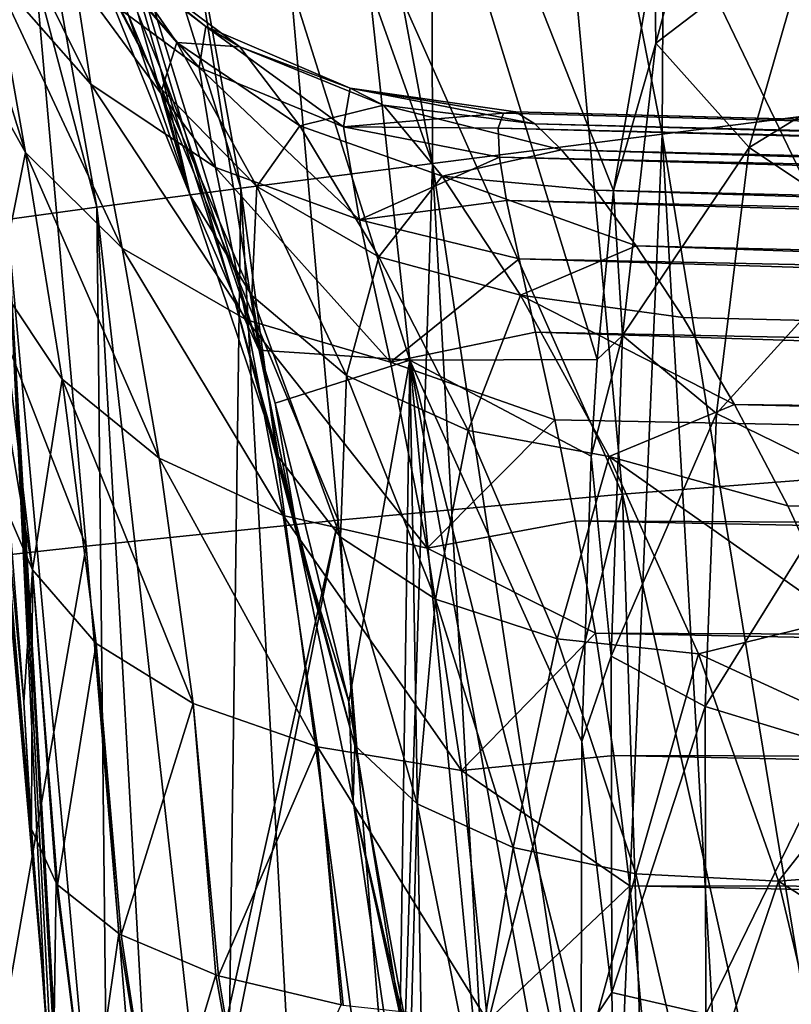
# Model space of a CAD drawing. Header units: metres. Extents: x -105 to 105, y -117 to 62.
# Tile 183 of 256: x -18.17 to -16.33, y -32.69 to -30.34. Entities that reach past the tile are written whole.
import ezdxf

# ---------------------------------------------------------------- set-up
doc = ezdxf.new("R2010")
doc.units = ezdxf.units.M
doc.layers.add('solid_509432_AD150_SW0001', color=7, linetype='CONTINUOUS')
doc.layers.add('solid_509432_AD150_SW0001_01', color=7, linetype='CONTINUOUS')

msp = doc.modelspace()

# ---------------------------------------------------------------- linework, layer by layer
at = {"layer": 'solid_509432_AD150_SW0001'}
for points in [[(-16.621334, -27.61972, 13.783049), (-16.019707, -27.471153, 13.879612), (-16.025429, -30.532866, 13.807937)], [(-17.19231, -27.76796, 13.557859), (-16.621334, -27.61972, 13.783049), (-16.638216, -30.610723, 13.578119)], [(-16.621334, -27.61972, 13.783049), (-16.025429, -30.532866, 13.807937), (-16.638216, -30.610723, 13.578119)], [(-17.704786, -27.901962, 13.214191), (-17.19231, -27.76796, 13.557859), (-17.186369, -30.680876, 13.218963)], [(-17.19231, -27.76796, 13.557859), (-16.638216, -30.610723, 13.578119), (-17.186369, -30.680876, 13.218963)], [(-18.136063, -28.015795, 12.767268), (-17.704786, -27.901962, 13.214191), (-17.186369, -30.680876, 13.218963)], [(-18.467031, -28.104414, 12.236887), (-18.136063, -28.015795, 12.767268), (-17.643429, -30.739935, 12.747801)], [(-18.136063, -28.015795, 12.767268), (-17.186369, -30.680876, 13.218963), (-17.643429, -30.739935, 12.747801)], [(-18.683033, -28.163891, 11.646545), (-18.467031, -28.104414, 12.236887), (-17.987339, -30.785053, 12.187376)], [(-18.467031, -28.104414, 12.236887), (-17.643429, -30.739935, 12.747801), (-17.987339, -30.785053, 12.187376)], [(-18.683033, -28.163891, 11.646545), (-17.987339, -30.785053, 12.187376), (-18.201498, -30.814051, 11.564736)], [(-17.599689, -31.125875, 2.201473), (-17.954344, -28.890713, 1.655211), (-18.301292, -28.85232, 3.581482)], [(-17.777081, -30.604582, 2.754559), (-17.599689, -31.125875, 2.201473), (-18.301292, -28.85232, 3.581482)], [(-17.835268, -30.454317, 2.950889), (-17.777081, -30.604582, 2.754559), (-18.301292, -28.85232, 3.581482)], [(-17.889435, -30.321896, 3.141984), (-17.835268, -30.454317, 2.950889), (-18.301292, -28.85232, 3.581482)], [(-17.240217, -31.149523, 0.510231), (-17.485067, -28.895563, -0.180909), (-17.954344, -28.890713, 1.655211)], [(-17.599689, -31.125875, 2.201473), (-17.240217, -31.149523, 0.510231), (-17.954344, -28.890713, 1.655211)], [(-16.754539, -30.745455, -1.359432), (-16.656595, -30.175037, -1.874401), (-17.485067, -28.895563, -0.180909)], [(-16.793171, -31.147913, -1.081527), (-16.754539, -30.745455, -1.359432), (-17.485067, -28.895563, -0.180909)], [(-17.240217, -31.149523, 0.510231), (-16.793171, -31.147913, -1.081527), (-17.485067, -28.895563, -0.180909)], [(-16.92165, -29.429037, -7.747616), (-16.176563, -29.311398, -8.693656), (-15.967173, -31.410053, -8.659699)], [(-17.587408, -29.551229, -6.764942), (-16.92165, -29.429037, -7.747616), (-16.732695, -31.4695, -7.677286)], [(-16.92165, -29.429037, -7.747616), (-15.967173, -31.410053, -8.659699), (-16.732695, -31.4695, -7.677286)], [(-18.182938, -29.673635, -5.746673), (-17.587408, -29.551229, -6.764942), (-17.411148, -31.531553, -6.656131)], [(-17.587408, -29.551229, -6.764942), (-16.732695, -31.4695, -7.677286), (-17.411148, -31.531553, -6.656131)], [(-18.715265, -29.791313, -4.691894), (-18.182938, -29.673635, -5.746673), (-18.013056, -31.593512, -5.597147)], [(-18.182938, -29.673635, -5.746673), (-17.411148, -31.531553, -6.656131), (-18.013056, -31.593512, -5.597147)], [(-18.715265, -29.791313, -4.691894), (-18.013056, -31.593512, -5.597147), (-18.546515, -31.652351, -4.498769)], [(-16.495241, -29.803904, -2.432333), (-16.656595, -30.175037, -1.874401), (-16.653248, -30.393858, -1.782171)], [(-16.495241, -29.803904, -2.432333), (-16.653248, -30.393858, -1.782171), (-16.276218, -30.10597, -2.622475)], [(-18.385088, -29.920969, 8.229958), (-18.157892, -30.654865, 8.787682), (-18.233364, -30.229229, 8.080415)], [(-18.385088, -29.920969, 8.229958), (-18.309299, -30.382875, 8.996264), (-18.157892, -30.654865, 8.787682)], [(-18.273193, -29.946764, 7.281067), (-18.00168, -30.491192, 7.94587), (-18.041063, -30.231985, 7.209209)], [(-18.273193, -29.946764, 7.281067), (-18.233364, -30.229229, 8.080415), (-18.00168, -30.491192, 7.94587)], [(-17.764883, -30.75618, 3.170203), (-17.889435, -30.321896, 3.141984), (-17.99954, -30.072636, 3.560893)], [(-17.764883, -30.75618, 3.170203), (-17.99954, -30.072636, 3.560893), (-17.98028, -30.222265, 3.833574)], [(-16.653248, -30.393858, -1.782171), (-16.430845, -30.642504, -2.035337), (-16.276218, -30.10597, -2.622475)], [(-16.276218, -30.10597, -2.622475), (-16.430845, -30.642504, -2.035337), (-15.969849, -30.361092, -2.75068)], [(-18.024891, -30.125923, 6.424275), (-18.041063, -30.231985, 7.209209), (-17.743299, -30.451967, 7.151408)], [(-18.025206, -30.127052, 4.755048), (-17.942093, -30.181988, 5.635296), (-17.796574, -30.392349, 4.888448)], [(-17.831991, -30.50416, 4.030967), (-18.025206, -30.127052, 4.755048), (-17.796574, -30.392349, 4.888448)], [(-17.98028, -30.222265, 3.833574), (-18.025206, -30.127052, 4.755048), (-17.831991, -30.50416, 4.030967)], [(-18.024891, -30.125923, 6.424275), (-17.743299, -30.451967, 7.151408), (-17.727356, -30.353701, 6.427683)], [(-17.942093, -30.181988, 5.635296), (-18.024891, -30.125923, 6.424275), (-17.727356, -30.353701, 6.427683)], [(-7.257183, -30.303453, 17.200001), (-19.164967, -30.170353, 17.200001), (-19.004164, -33.471653, 17.200001)], [(-16.653248, -30.393858, -1.782171), (-16.656595, -30.175037, -1.874401), (-16.754539, -30.745455, -1.359432)], [(19.164278, -30.178543, 17.200001), (0, -31.197607, 17.200001), (-19.004164, -33.471653, 17.200001)], [(19.004164, -33.471672, 17.200001), (19.164278, -30.178543, 17.200001), (-19.004164, -33.471653, 17.200001)], [(-17.942093, -30.181988, 5.635296), (-17.727356, -30.353701, 6.427683), (-17.646126, -30.402277, 5.701149)], [(-17.796574, -30.392349, 4.888448), (-17.942093, -30.181988, 5.635296), (-17.646126, -30.402277, 5.701149)], [(-17.764883, -30.75618, 3.170203), (-17.98028, -30.222265, 3.833574), (-17.831991, -30.50416, 4.030967)], [(-18.233364, -30.229229, 8.080415), (-17.926685, -30.883101, 8.600992), (-18.00168, -30.491192, 7.94587)], [(-18.233364, -30.229229, 8.080415), (-18.157892, -30.654865, 8.787682), (-17.926685, -30.883101, 8.600992)], [(-18.041063, -30.231985, 7.209209), (-17.704504, -30.690502, 7.834701), (-17.743299, -30.451967, 7.151408)], [(-18.041063, -30.231985, 7.209209), (-18.00168, -30.491192, 7.94587), (-17.704504, -30.690502, 7.834701)], [(-3.65422, -30.97345, 17.200001), (-7.257183, -30.303453, 17.200001), (-19.004164, -33.471653, 17.200001)], [(-17.764883, -30.75618, 3.170203), (-17.835268, -30.454317, 2.950889), (-17.889435, -30.321896, 3.141984)], [(-17.727356, -30.353701, 6.427683), (-17.743299, -30.451967, 7.151408), (-17.398485, -30.593008, 7.111377)], [(-17.727356, -30.353701, 6.427683), (-17.398485, -30.593008, 7.111377), (-17.382778, -30.500725, 6.436621)], [(-17.646126, -30.402277, 5.701149), (-17.727356, -30.353701, 6.427683), (-17.382778, -30.500725, 6.436621)], [(-16.430845, -30.642504, -2.035337), (-16.119881, -30.849819, -2.224316), (-15.969849, -30.361092, -2.75068)], [(-18.309299, -30.382875, 8.996264), (-18.221342, -30.968657, 9.638436), (-18.157892, -30.654865, 8.787682)], [(-17.831991, -30.50416, 4.030967), (-17.796574, -30.392349, 4.888448), (-17.605202, -30.735905, 4.21892)], [(-17.796574, -30.392349, 4.888448), (-17.646126, -30.402277, 5.701149), (-17.503094, -30.591051, 5.010439)], [(-17.605202, -30.735905, 4.21892), (-17.796574, -30.392349, 4.888448), (-17.503094, -30.591051, 5.010439)], [(-17.646126, -30.402277, 5.701149), (-17.382778, -30.500725, 6.436621), (-17.303318, -30.541742, 5.760443)], [(-17.503094, -30.591051, 5.010439), (-17.646126, -30.402277, 5.701149), (-17.303318, -30.541742, 5.760443)], [(-16.653248, -30.393858, -1.782171), (-16.754539, -30.745455, -1.359432), (-16.732628, -31.090975, -1.269233)], [(-16.653248, -30.393858, -1.782171), (-16.732628, -31.090975, -1.269233), (-16.430845, -30.642504, -2.035337)], [(-17.662809, -30.991062, 2.467735), (-17.777081, -30.604582, 2.754559), (-17.835268, -30.454317, 2.950889)], [(-17.662809, -30.991062, 2.467735), (-17.835268, -30.454317, 2.950889), (-17.764883, -30.75618, 3.170203)], [(-17.743299, -30.451967, 7.151408), (-17.360374, -30.814762, 7.753908), (-17.398485, -30.593008, 7.111377)], [(-17.743299, -30.451967, 7.151408), (-17.704504, -30.690502, 7.834701), (-17.360374, -30.814762, 7.753908)], [(-18.00168, -30.491192, 7.94587), (-17.630112, -31.053337, 8.447832), (-17.704504, -30.690502, 7.834701)], [(-18.00168, -30.491192, 7.94587), (-17.926685, -30.883101, 8.600992), (-17.630112, -31.053337, 8.447832)], [(-17.617167, -30.995565, 3.417779), (-17.831991, -30.50416, 4.030967), (-17.605202, -30.735905, 4.21892)], [(-17.764883, -30.75618, 3.170203), (-17.831991, -30.50416, 4.030967), (-17.617167, -30.995565, 3.417779)], [(-17.382778, -30.500725, 6.436621), (-17.398485, -30.593008, 7.111377), (-17.016933, -30.560688, 6.508129)], [(-17.382778, -30.500725, 6.436621), (-17.016933, -30.560688, 6.508129), (-16.987886, -30.557329, 6.177671)], [(-17.382778, -30.500725, 6.436621), (-16.987886, -30.557329, 6.177671), (-16.94187, -30.586243, 5.847337)], [(-17.303318, -30.541742, 5.760443), (-17.382778, -30.500725, 6.436621), (-16.94187, -30.586243, 5.847337)], [(-17.503094, -30.591051, 5.010439), (-17.303318, -30.541742, 5.760443), (-17.163105, -30.710667, 5.113546)], [(-17.303318, -30.541742, 5.760443), (-16.94187, -30.586243, 5.847337), (-16.878363, -30.648159, 5.517468)], [(-17.163105, -30.710667, 5.113546), (-17.303318, -30.541742, 5.760443), (-16.878363, -30.648159, 5.517468)], [(-16.638216, -30.610723, 13.578119), (-16.025429, -30.532866, 13.807937), (-16.166981, -33.486759, 13.709643)], [(-17.398485, -30.593008, 7.111377), (-17.029522, -30.596388, 6.838411), (-17.016933, -30.560688, 6.508129)], [(-17.605202, -30.735905, 4.21892), (-17.503094, -30.591051, 5.010439), (-17.313999, -30.903053, 4.38562)], [(-17.313999, -30.903053, 4.38562), (-17.503094, -30.591051, 5.010439), (-17.163105, -30.710667, 5.113546)], [(-17.398485, -30.593008, 7.111377), (-17.026514, -30.665316, 7.168211), (-17.029522, -30.596388, 6.838411)], [(-17.398485, -30.593008, 7.111377), (-17.360374, -30.814762, 7.753908), (-17.026514, -30.665316, 7.168211)], [(-17.662809, -30.991062, 2.467735), (-17.599689, -31.125875, 2.201473), (-17.777081, -30.604582, 2.754559)], [(-17.186369, -30.680876, 13.218963), (-16.638216, -30.610723, 13.578119), (-16.762476, -33.487179, 13.404829)], [(-16.638216, -30.610723, 13.578119), (-16.473251, -33.486965, 13.573887), (-16.762476, -33.487179, 13.404829)], [(-16.638216, -30.610723, 13.578119), (-16.166981, -33.486759, 13.709643), (-16.473251, -33.486965, 13.573887)], [(-16.732628, -31.090975, -1.269233), (-16.508913, -31.277266, -1.570295), (-16.430845, -30.642504, -2.035337)], [(-16.430845, -30.642504, -2.035337), (-16.508913, -31.277266, -1.570295), (-16.119881, -30.849819, -2.224316)], [(-18.221342, -30.968657, 9.638436), (-18.069986, -31.195469, 9.381418), (-18.157892, -30.654865, 8.787682)], [(-18.157892, -30.654865, 8.787682), (-17.838844, -31.383348, 9.15408), (-17.926685, -30.883101, 8.600992)], [(-18.157892, -30.654865, 8.787682), (-18.069986, -31.195469, 9.381418), (-17.838844, -31.383348, 9.15408)], [(-17.360374, -30.814762, 7.753908), (-17.009354, -30.768869, 7.496084), (-17.026514, -30.665316, 7.168211)], [(-17.163105, -30.710667, 5.113546), (-16.878363, -30.648159, 5.517468), (-16.797504, -30.744621, 5.188634)], [(-17.704504, -30.690502, 7.834701), (-17.28668, -31.154984, 8.337791), (-17.360374, -30.814762, 7.753908)], [(-17.704504, -30.690502, 7.834701), (-17.630112, -31.053337, 8.447832), (-17.28668, -31.154984, 8.337791)], [(-17.643429, -30.739935, 12.747801), (-17.186369, -30.680876, 13.218963), (-17.27562, -33.487617, 12.97563)], [(-17.186369, -30.680876, 13.218963), (-17.031048, -33.487396, 13.204578), (-17.27562, -33.487617, 12.97563)], [(-17.186369, -30.680876, 13.218963), (-16.762476, -33.487179, 13.404829), (-17.031048, -33.487396, 13.204578)], [(-17.313999, -30.903053, 4.38562), (-17.163105, -30.710667, 5.113546), (-16.976583, -30.995052, 4.520761)], [(-17.163105, -30.710667, 5.113546), (-16.797504, -30.744621, 5.188634), (-16.700018, -30.877459, 4.863059)], [(-16.976583, -30.995052, 4.520761), (-17.163105, -30.710667, 5.113546), (-16.700018, -30.877459, 4.863059)], [(-17.987339, -30.785053, 12.187376), (-17.643429, -30.739935, 12.747801), (-17.680883, -33.488056, 12.443403)], [(-17.643429, -30.739935, 12.747801), (-17.49313, -33.487839, 12.720851), (-17.680883, -33.488056, 12.443403)], [(-17.643429, -30.739935, 12.747801), (-17.27562, -33.487617, 12.97563), (-17.49313, -33.487839, 12.720851)], [(-17.617167, -30.995565, 3.417779), (-17.605202, -30.735905, 4.21892), (-17.391195, -31.186621, 3.647804)], [(-17.391195, -31.186621, 3.647804), (-17.605202, -30.735905, 4.21892), (-17.313999, -30.903053, 4.38562)], [(-17.554148, -31.381191, 2.639346), (-17.764883, -30.75618, 3.170203), (-17.617167, -30.995565, 3.417779)], [(-17.662809, -30.991062, 2.467735), (-17.764883, -30.75618, 3.170203), (-17.554148, -31.381191, 2.639346)], [(-16.732628, -31.090975, -1.269233), (-16.754539, -30.745455, -1.359432), (-16.793171, -31.147913, -1.081527)], [(-18.201498, -30.814051, 11.564736), (-17.987339, -30.785053, 12.187376), (-17.95805, -33.488468, 11.834855)], [(-17.987339, -30.785053, 12.187376), (-17.836517, -33.488266, 12.146785), (-17.95805, -33.488468, 11.834855)], [(-17.987339, -30.785053, 12.187376), (-17.680883, -33.488056, 12.443403), (-17.836517, -33.488266, 12.146785)], [(-17.360374, -30.814762, 7.753908), (-16.97974, -30.907902, 7.818027), (-17.009354, -30.768869, 7.496084)], [(-18.110685, -32.685268, 11.179044), (-18.276064, -30.821823, 10.901504), (-18.201498, -30.814051, 11.564736)], [(-18.110685, -32.685268, 11.179044), (-18.251514, -31.024527, 10.896065), (-18.276064, -30.821823, 10.901504)], [(-18.201498, -30.814051, 11.564736), (-17.95805, -33.488468, 11.834855), (-18.044119, -33.488659, 11.511163)], [(-18.071638, -33.097397, 11.38867), (-18.201498, -30.814051, 11.564736), (-18.044119, -33.488659, 11.511163)], [(-18.093937, -32.857956, 11.277371), (-18.110685, -32.685268, 11.179044), (-18.201498, -30.814051, 11.564736)], [(-18.071638, -33.097397, 11.38867), (-18.093937, -32.857956, 11.277371), (-18.201498, -30.814051, 11.564736)], [(-17.360374, -30.814762, 7.753908), (-17.28668, -31.154984, 8.337791), (-16.97974, -30.907902, 7.818027)], [(-16.508913, -31.277266, -1.570295), (-16.196192, -31.429403, -1.803653), (-16.119881, -30.849819, -2.224316)], [(-16.976583, -30.995052, 4.520761), (-16.700018, -30.877459, 4.863059), (-16.588089, -31.047882, 4.545027)], [(-17.926685, -30.883101, 8.600992), (-17.542349, -31.520569, 8.970603), (-17.630112, -31.053337, 8.447832)], [(-17.926685, -30.883101, 8.600992), (-17.838844, -31.383348, 9.15408), (-17.542349, -31.520569, 8.970603)], [(-17.391195, -31.186621, 3.647804), (-17.313999, -30.903053, 4.38562), (-17.10099, -31.317474, 3.845813)], [(-17.10099, -31.317474, 3.845813), (-17.313999, -30.903053, 4.38562), (-16.976583, -30.995052, 4.520761)], [(-17.28668, -31.154984, 8.337791), (-16.940268, -31.082697, 8.129673), (-16.97974, -30.907902, 7.818027)], [(0, -31.197607, 17.200001), (-3.65422, -30.97345, 17.200001), (-19.004164, -33.471653, 17.200001)], [(-18.221342, -30.968657, 9.638436), (-18.248161, -31.015938, 10.074303), (-18.140429, -31.650133, 10.145391)], [(-18.221342, -30.968657, 9.638436), (-18.140429, -31.650133, 10.145391), (-18.069986, -31.195469, 9.381418)], [(-17.505684, -31.578224, 2.079499), (-17.599689, -31.125875, 2.201473), (-17.662809, -30.991062, 2.467735)], [(-17.505684, -31.578224, 2.079499), (-17.662809, -30.991062, 2.467735), (-17.554148, -31.381191, 2.639346)], [(-17.406027, -31.572128, 2.925744), (-17.617167, -30.995565, 3.417779), (-17.391195, -31.186621, 3.647804)], [(-17.554148, -31.381191, 2.639346), (-17.617167, -30.995565, 3.417779), (-17.406027, -31.572128, 2.925744)], [(-17.10099, -31.317474, 3.845813), (-16.976583, -30.995052, 4.520761), (-16.764683, -31.379826, 3.999496)], [(-16.976583, -30.995052, 4.520761), (-16.588089, -31.047882, 4.545027), (-16.465668, -31.255465, 4.240766)], [(-16.764683, -31.379826, 3.999496), (-16.976583, -30.995052, 4.520761), (-16.465668, -31.255465, 4.240766)], [(-18.140429, -31.650133, 10.145391), (-18.248161, -31.015938, 10.074303), (-18.196486, -31.521494, 10.47001)], [(-18.161676, -31.965223, 10.731992), (-18.251514, -31.024527, 10.896065), (-18.14361, -32.26226, 10.870915)], [(-18.110685, -32.685268, 11.179044), (-18.14361, -32.26226, 10.870915), (-18.251514, -31.024527, 10.896065)], [(-18.161676, -31.965223, 10.731992), (-18.196486, -31.521494, 10.47001), (-18.251514, -31.024527, 10.896065)], [(-17.630112, -31.053337, 8.447832), (-17.198999, -31.598587, 8.842447), (-17.28668, -31.154984, 8.337791)], [(-17.630112, -31.053337, 8.447832), (-17.542349, -31.520569, 8.970603), (-17.198999, -31.598587, 8.842447)], [(-17.28668, -31.154984, 8.337791), (-16.894312, -31.292112, 8.425421), (-16.940268, -31.082697, 8.129673)], [(-16.732628, -31.090975, -1.269233), (-16.793171, -31.147913, -1.081527), (-16.807858, -31.378971, -0.948608)], [(-16.732628, -31.090975, -1.269233), (-16.807858, -31.378971, -0.948608), (-16.759779, -31.856211, -0.911522)], [(-16.732628, -31.090975, -1.269233), (-16.759779, -31.856211, -0.911522), (-16.508913, -31.277266, -1.570295)], [(-17.56208, -31.252031, 2.091351), (-17.240217, -31.149523, 0.510231), (-17.599689, -31.125875, 2.201473)], [(-17.505684, -31.578224, 2.079499), (-17.56208, -31.252031, 2.091351), (-17.599689, -31.125875, 2.201473)], [(-17.56208, -31.252031, 2.091351), (-17.38578, -31.964981, 1.600171), (-17.240217, -31.149523, 0.510231)], [(-17.38578, -31.964981, 1.600171), (-17.263184, -32.712608, 1.275442), (-17.240217, -31.149523, 0.510231)], [(-17.28668, -31.154984, 8.337791), (-17.198999, -31.598587, 8.842447), (-16.894312, -31.292112, 8.425421)], [(-17.263184, -32.712608, 1.275442), (-17.200592, -33.46714, 1.106894), (-17.240217, -31.149523, 0.510231)], [(-16.807858, -31.378971, -0.948608), (-16.793171, -31.147913, -1.081527), (-17.240217, -31.149523, 0.510231)], [(-17.017084, -33.469433, 0.297416), (-16.820807, -33.474781, -0.44989), (-17.240217, -31.149523, 0.510231)], [(-16.831844, -32.766209, -0.488562), (-17.240217, -31.149523, 0.510231), (-16.820807, -33.474781, -0.44989)], [(-17.200592, -33.46714, 1.106894), (-17.017084, -33.469433, 0.297416), (-17.240217, -31.149523, 0.510231)], [(-16.829969, -32.059647, -0.65532), (-16.807858, -31.378971, -0.948608), (-17.240217, -31.149523, 0.510231)], [(-16.831844, -32.766209, -0.488562), (-16.829969, -32.059647, -0.65532), (-17.240217, -31.149523, 0.510231)], [(-18.140429, -31.650133, 10.145391), (-17.988884, -31.825342, 9.850881), (-18.069986, -31.195469, 9.381418)], [(-18.069986, -31.195469, 9.381418), (-17.757452, -31.969086, 9.59364), (-17.838844, -31.383348, 9.15408)], [(-18.069986, -31.195469, 9.381418), (-17.988884, -31.825342, 9.850881), (-17.757452, -31.969086, 9.59364)], [(-17.406027, -31.572128, 2.925744), (-17.391195, -31.186621, 3.647804), (-17.179451, -31.719505, 3.185404)], [(-17.179451, -31.719505, 3.185404), (-17.391195, -31.186621, 3.647804), (-17.10099, -31.317474, 3.845813)], [(-17.505684, -31.578224, 2.079499), (-17.38578, -31.964981, 1.600171), (-17.56208, -31.252031, 2.091351)], [(-16.764683, -31.379826, 3.999496), (-16.465668, -31.255465, 4.240766), (-16.338612, -31.497227, 3.957731)], [(-16.759779, -31.856211, -0.911522), (-16.535744, -31.975918, -1.244506), (-16.508913, -31.277266, -1.570295)], [(-16.508913, -31.277266, -1.570295), (-16.535744, -31.975918, -1.244506), (-16.196192, -31.429403, -1.803653)], [(-17.198999, -31.598587, 8.842447), (-16.845547, -31.533051, 8.699049), (-16.894312, -31.292112, 8.425421)], [(-17.179451, -31.719505, 3.185404), (-17.10099, -31.317474, 3.845813), (-16.888464, -31.814224, 3.401997)], [(-16.888464, -31.814224, 3.401997), (-17.10099, -31.317474, 3.845813), (-16.764683, -31.379826, 3.999496)], [(-17.838844, -31.383348, 9.15408), (-17.460575, -32.072399, 9.389728), (-17.542349, -31.520569, 8.970603)], [(-17.838844, -31.383348, 9.15408), (-17.757452, -31.969086, 9.59364), (-17.460575, -32.072399, 9.389728)], [(-17.371912, -32.069019, 2.243371), (-17.554148, -31.381191, 2.639346), (-17.406027, -31.572128, 2.925744)], [(-17.505684, -31.578224, 2.079499), (-17.554148, -31.381191, 2.639346), (-17.371912, -32.069019, 2.243371)], [(-16.888464, -31.814224, 3.401997), (-16.764683, -31.379826, 3.999496), (-16.551239, -31.85026, 3.562002)], [(-16.759779, -31.856211, -0.911522), (-16.807858, -31.378971, -0.948608), (-16.829969, -32.059647, -0.65532)], [(-16.764683, -31.379826, 3.999496), (-16.338612, -31.497227, 3.957731), (-16.213812, -31.767441, 3.703197)], [(-16.551239, -31.85026, 3.562002), (-16.764683, -31.379826, 3.999496), (-16.213812, -31.767441, 3.703197)], [(-16.732695, -31.4695, -7.677286), (-15.967173, -31.410053, -8.659699), (-16.2812, -33.5, -8.147221)], [(-16.535744, -31.975918, -1.244506), (-16.222616, -32.070972, -1.50588), (-16.196192, -31.429403, -1.803653)], [(-17.411148, -31.531553, -6.656131), (-16.732695, -31.4695, -7.677286), (-17.250189, -33.5, -6.753048)], [(-16.732695, -31.4695, -7.677286), (-16.666525, -33.499992, -7.628942), (-17.250189, -33.5, -6.753048)], [(-16.732695, -31.4695, -7.677286), (-16.2812, -33.5, -8.147221), (-16.666525, -33.499992, -7.628942)], [(-18.140429, -31.650133, 10.145391), (-18.196486, -31.521494, 10.47001), (-18.161676, -31.965223, 10.731992)], [(-18.013056, -31.593512, -5.597147), (-17.411148, -31.531553, -6.656131), (-17.851265, -33.5, -5.709489)], [(-17.411148, -31.531553, -6.656131), (-17.802956, -33.5, -5.799614), (-17.851265, -33.5, -5.709489)], [(-17.411148, -31.531553, -6.656131), (-17.250189, -33.5, -6.753048), (-17.802956, -33.5, -5.799614)], [(-17.542349, -31.520569, 8.970603), (-17.116781, -32.128853, 9.251868), (-17.198999, -31.598587, 8.842447)], [(-17.542349, -31.520569, 8.970603), (-17.460575, -32.072399, 9.389728), (-17.116781, -32.128853, 9.251868)], [(-17.198999, -31.598587, 8.842447), (-16.797583, -31.801233, 8.945385), (-16.845547, -31.533051, 8.699049)], [(-17.375536, -32.200985, 1.786125), (-17.38578, -31.964981, 1.600171), (-17.505684, -31.578224, 2.079499)], [(-17.375536, -32.200985, 1.786125), (-17.505684, -31.578224, 2.079499), (-17.371912, -32.069019, 2.243371)], [(-17.222549, -32.208229, 2.557587), (-17.406027, -31.572128, 2.925744), (-17.179451, -31.719505, 3.185404)], [(-17.371912, -32.069019, 2.243371), (-17.406027, -31.572128, 2.925744), (-17.222549, -32.208229, 2.557587)], [(-18.546515, -31.652351, -4.498769), (-18.013056, -31.593512, -5.597147), (-18.344845, -33.5, -4.712969)], [(-18.013056, -31.593512, -5.597147), (-17.851265, -33.5, -5.709489), (-18.344845, -33.5, -4.712969)], [(-17.198999, -31.598587, 8.842447), (-17.116781, -32.128853, 9.251868), (-16.797583, -31.801233, 8.945385)], [(-18.143074, -32.26807, 10.855739), (-18.140429, -31.650133, 10.145391), (-18.161676, -31.965223, 10.731992)], [(-18.143074, -32.26807, 10.855739), (-18.08469, -32.396633, 10.523537), (-18.140429, -31.650133, 10.145391)], [(-18.140429, -31.650133, 10.145391), (-18.080753, -32.401356, 10.51109), (-17.988884, -31.825342, 9.850881)], [(-18.08469, -32.396633, 10.523537), (-18.080753, -32.401356, 10.51109), (-18.140429, -31.650133, 10.145391)], [(-17.222549, -32.208229, 2.557587), (-17.179451, -31.719505, 3.185404), (-16.994148, -32.312317, 2.835928)], [(-16.994148, -32.312317, 2.835928), (-17.179451, -31.719505, 3.185404), (-16.888464, -31.814224, 3.401997)], [(-16.551239, -31.85026, 3.562002), (-16.213812, -31.767441, 3.703197), (-16.097845, -32.058796, 3.48244)], [(-17.116781, -32.128853, 9.251868), (-16.753597, -32.092731, 9.161302), (-16.797583, -31.801233, 8.945385)], [(-16.994148, -32.312317, 2.835928), (-16.888464, -31.814224, 3.401997), (-16.700874, -32.374947, 3.060903)], [(-16.700874, -32.374947, 3.060903), (-16.888464, -31.814224, 3.401997), (-16.551239, -31.85026, 3.562002)], [(-18.080753, -32.401356, 10.51109), (-17.93466, -32.517227, 10.198944), (-17.988884, -31.825342, 9.850881)], [(-17.988884, -31.825342, 9.850881), (-17.928915, -32.5205, 10.189903), (-17.757452, -31.969086, 9.59364)], [(-17.93466, -32.517227, 10.198944), (-17.928915, -32.5205, 10.189903), (-17.988884, -31.825342, 9.850881)], [(-16.759779, -31.856211, -0.911522), (-16.829969, -32.059647, -0.65532), (-16.757982, -32.658173, -0.7119)], [(-16.759779, -31.856211, -0.911522), (-16.757982, -32.658173, -0.7119), (-16.535744, -31.975918, -1.244506)], [(-16.700874, -32.374947, 3.060903), (-16.551239, -31.85026, 3.562002), (-16.361027, -32.392143, 3.218431)], [(-16.361027, -32.392143, 3.218431), (-16.551239, -31.85026, 3.562002), (-16.097845, -32.058796, 3.48244)], [(-18.143074, -32.26807, 10.855739), (-18.161676, -31.965223, 10.731992), (-18.14361, -32.26226, 10.870915)], [(-17.928915, -32.5205, 10.189903), (-17.703072, -32.616123, 9.917852), (-17.757452, -31.969086, 9.59364)], [(-17.757452, -31.969086, 9.59364), (-17.697039, -32.618042, 9.912182), (-17.460575, -32.072399, 9.389728)], [(-17.703072, -32.616123, 9.917852), (-17.697039, -32.618042, 9.912182), (-17.757452, -31.969086, 9.59364)], [(-17.375536, -32.200985, 1.786125), (-17.263184, -32.712608, 1.275442), (-17.38578, -31.964981, 1.600171)], [(-16.757982, -32.658173, -0.7119), (-16.53393, -32.710011, -1.061925), (-16.535744, -31.975918, -1.244506)], [(-16.535744, -31.975918, -1.244506), (-16.53393, -32.710011, -1.061925), (-16.222616, -32.070972, -1.50588)], [(-17.697039, -32.618042, 9.912182), (-17.404589, -32.687077, 9.698078), (-17.460575, -32.072399, 9.389728)], [(-17.460575, -32.072399, 9.389728), (-17.055136, -32.725773, 9.552695), (-17.116781, -32.128853, 9.251868)], [(-17.460575, -32.072399, 9.389728), (-17.399591, -32.68792, 9.695268), (-17.055136, -32.725773, 9.552695)], [(-17.404589, -32.687077, 9.698078), (-17.399591, -32.68792, 9.695268), (-17.460575, -32.072399, 9.389728)], [(-17.375536, -32.200985, 1.786125), (-17.371912, -32.069019, 2.243371), (-17.238529, -32.796032, 1.979612)], [(-17.238529, -32.796032, 1.979612), (-17.371912, -32.069019, 2.243371), (-17.222549, -32.208229, 2.557587)], [(-16.757982, -32.658173, -0.7119), (-16.829969, -32.059647, -0.65532), (-16.831844, -32.766209, -0.488562)], [(-16.53393, -32.710011, -1.061925), (-16.220798, -32.748875, -1.337315), (-16.222616, -32.070972, -1.50588)], [(-16.361027, -32.392143, 3.218431), (-16.097845, -32.058796, 3.48244), (-15.995895, -32.364002, 3.297974)], [(-17.116781, -32.128853, 9.251868), (-16.715721, -32.40353, 9.344534), (-16.753597, -32.092731, 9.161302)], [(-17.116781, -32.128853, 9.251868), (-17.055136, -32.725773, 9.552695), (-16.715721, -32.40353, 9.344534)], [(-17.281801, -32.846977, 1.585677), (-17.263184, -32.712608, 1.275442), (-17.375536, -32.200985, 1.786125)], [(-17.281801, -32.846977, 1.585677), (-17.375536, -32.200985, 1.786125), (-17.238529, -32.796032, 1.979612)], [(-17.238529, -32.796032, 1.979612), (-17.222549, -32.208229, 2.557587), (-17.087643, -32.882225, 2.311608)], [(-17.087643, -32.882225, 2.311608), (-17.222549, -32.208229, 2.557587), (-16.994148, -32.312317, 2.835928)], [(-18.092047, -32.93948, 10.927235), (-18.14361, -32.26226, 10.870915), (-18.110685, -32.685268, 11.179044)], [(-18.092047, -32.93948, 10.927235), (-18.143074, -32.26807, 10.855739), (-18.14361, -32.26226, 10.870915)], [(-18.092047, -32.93948, 10.927235), (-18.08469, -32.396633, 10.523537), (-18.143074, -32.26807, 10.855739)], [(-17.087643, -32.882225, 2.311608), (-16.994148, -32.312317, 2.835928), (-16.857031, -32.945515, 2.600175)], [(-16.857031, -32.945515, 2.600175), (-16.994148, -32.312317, 2.835928), (-16.700874, -32.374947, 3.060903)], [(-16.857031, -32.945515, 2.600175), (-16.700874, -32.374947, 3.060903), (-16.561022, -32.982178, 2.82721)], [(-16.561022, -32.982178, 2.82721), (-16.700874, -32.374947, 3.060903), (-16.361027, -32.392143, 3.218431)], [(-16.361027, -32.392143, 3.218431), (-15.995895, -32.364002, 3.297974), (-15.911165, -32.677368, 3.149742)], [(-18.006586, -33.016907, 10.592804), (-18.08469, -32.396633, 10.523537), (-18.092047, -32.93948, 10.927235)], [(-18.006586, -33.016907, 10.592804), (-18.080753, -32.401356, 10.51109), (-18.08469, -32.396633, 10.523537)], [(-18.006586, -33.016907, 10.592804), (-17.93466, -32.517227, 10.198944), (-18.080753, -32.401356, 10.51109)], [(-17.055136, -32.725773, 9.552695), (-16.685555, -32.729248, 9.493377), (-16.715721, -32.40353, 9.344534)], [(-16.561022, -32.982178, 2.82721), (-16.361027, -32.392143, 3.218431), (-16.218081, -32.989918, 2.978497)], [(-16.218081, -32.989918, 2.978497), (-16.361027, -32.392143, 3.218431), (-15.911165, -32.677368, 3.149742)], [(-17.843266, -33.082664, 10.285973), (-17.93466, -32.517227, 10.198944), (-18.006586, -33.016907, 10.592804)], [(-17.843266, -33.082664, 10.285973), (-17.928915, -32.5205, 10.189903), (-17.93466, -32.517227, 10.198944)], [(-17.843266, -33.082664, 10.285973), (-17.703072, -32.616123, 9.917852), (-17.928915, -32.5205, 10.189903)], [(-17.611168, -33.133087, 10.023807), (-17.703072, -32.616123, 9.917852), (-17.843266, -33.082664, 10.285973)], [(-17.611168, -33.133087, 10.023807), (-17.697039, -32.618042, 9.912182), (-17.703072, -32.616123, 9.917852)], [(-17.611168, -33.133087, 10.023807), (-17.404589, -32.687077, 9.698078), (-17.697039, -32.618042, 9.912182)], [(-16.757982, -32.658173, -0.7119), (-16.831844, -32.766209, -0.488562), (-16.742811, -33.469276, -0.667457)], [(-16.757982, -32.658173, -0.7119), (-16.742811, -33.469276, -0.667457), (-16.53393, -32.710011, -1.061925)], [(-18.092047, -32.93948, 10.927235), (-18.110685, -32.685268, 11.179044), (-18.093937, -32.857956, 11.277371)]]:
    msp.add_3dface(points, dxfattribs=at)
at = {"layer": 'solid_509432_AD150_SW0001_01'}
for points in [[(-17.016933, -30.560688, 6.508129), (-17.029522, -30.596388, 6.838411), (0, -31.004343, 6.461357)], [(-16.987886, -30.557329, 6.177671), (-17.016933, -30.560688, 6.508129), (0, -31.004343, 6.461357)], [(-16.987886, -30.557329, 6.177671), (0, -31.004343, 6.461357), (0, -31.006796, 6.098199)], [(-16.94187, -30.586243, 5.847337), (-16.987886, -30.557329, 6.177671), (0, -31.006796, 6.098199)], [(-17.029522, -30.596388, 6.838411), (0, -31.045786, 6.822126), (0, -31.004343, 6.461357)], [(-17.029522, -30.596388, 6.838411), (-17.026514, -30.665316, 7.168211), (0, -31.045786, 6.822126)], [(-16.94187, -30.586243, 5.847337), (0, -31.006796, 6.098199), (0, -31.05312, 5.737953)], [(-16.878363, -30.648159, 5.517468), (-16.94187, -30.586243, 5.847337), (0, -31.05312, 5.737953)], [(-17.026514, -30.665316, 7.168211), (0, -31.130518, 7.175258), (0, -31.045786, 6.822126)], [(-17.026514, -30.665316, 7.168211), (-17.009354, -30.768869, 7.496084), (0, -31.130518, 7.175258)], [(-16.878363, -30.648159, 5.517468), (0, -31.05312, 5.737953), (0, -31.142639, 5.385947)], [(-16.797504, -30.744621, 5.188634), (-16.878363, -30.648159, 5.517468), (0, -31.142639, 5.385947)], [(-16.797504, -30.744621, 5.188634), (0, -31.142639, 5.385947), (0, -31.274023, 5.047382)], [(-16.700018, -30.877459, 4.863059), (-16.797504, -30.744621, 5.188634), (0, -31.274023, 5.047382)], [(-17.009354, -30.768869, 7.496084), (0, -31.257309, 7.515583), (0, -31.130518, 7.175258)], [(-17.009354, -30.768869, 7.496084), (-16.97974, -30.907902, 7.818027), (0, -31.257309, 7.515583)], [(-16.700018, -30.877459, 4.863059), (0, -31.274023, 5.047382), (0, -31.445343, 4.727191)], [(-16.588089, -31.047882, 4.545027), (-16.700018, -30.877459, 4.863059), (0, -31.445343, 4.727191)], [(-16.97974, -30.907902, 7.818027), (0, -31.424303, 7.838111), (0, -31.257309, 7.515583)], [(-16.97974, -30.907902, 7.818027), (-16.940268, -31.082697, 8.129673), (0, -31.424303, 7.838111)], [(-16.465668, -31.255465, 4.240766), (-16.588089, -31.047882, 4.545027), (0, -31.445343, 4.727191)], [(-16.940268, -31.082697, 8.129673), (0, -31.629047, 8.138093), (0, -31.424303, 7.838111)], [(-16.940268, -31.082697, 8.129673), (-16.894312, -31.292112, 8.425421), (0, -31.629047, 8.138093)], [(-16.465668, -31.255465, 4.240766), (0, -31.445343, 4.727191), (0, -31.654102, 4.430036)], [(-16.338612, -31.497227, 3.957731), (-16.465668, -31.255465, 4.240766), (0, -31.654102, 4.430036)], [(-16.894312, -31.292112, 8.425421), (-16.845547, -31.533051, 8.699049), (0, -31.629047, 8.138093)], [(-16.338612, -31.497227, 3.957731), (0, -31.654102, 4.430036), (0, -31.897253, 4.160268)], [(-16.213812, -31.767441, 3.703197), (-16.338612, -31.497227, 3.957731), (0, -31.897253, 4.160268)], [(-16.845547, -31.533051, 8.699049), (0, -31.868515, 8.411106), (0, -31.629047, 8.138093)], [(-16.845547, -31.533051, 8.699049), (-16.797583, -31.801233, 8.945385), (0, -31.868515, 8.411106)], [(-16.797583, -31.801233, 8.945385), (0, -32.139214, 8.653184), (0, -31.868515, 8.411106)], [(-16.797583, -31.801233, 8.945385), (-16.753597, -32.092731, 9.161302), (0, -32.139214, 8.653184)], [(-16.753597, -32.092731, 9.161302), (0, -32.437214, 8.860801), (0, -32.139214, 8.653184)], [(-16.753597, -32.092731, 9.161302), (-16.715721, -32.40353, 9.344534), (0, -32.437214, 8.860801)], [(-16.715721, -32.40353, 9.344534), (0, -32.758125, 9.030887), (0, -32.437214, 8.860801)], [(-16.715721, -32.40353, 9.344534), (-16.685555, -32.729248, 9.493377), (0, -32.758125, 9.030887)]]:
    msp.add_3dface(points, dxfattribs=at)

doc.saveas('drawing.dxf')
